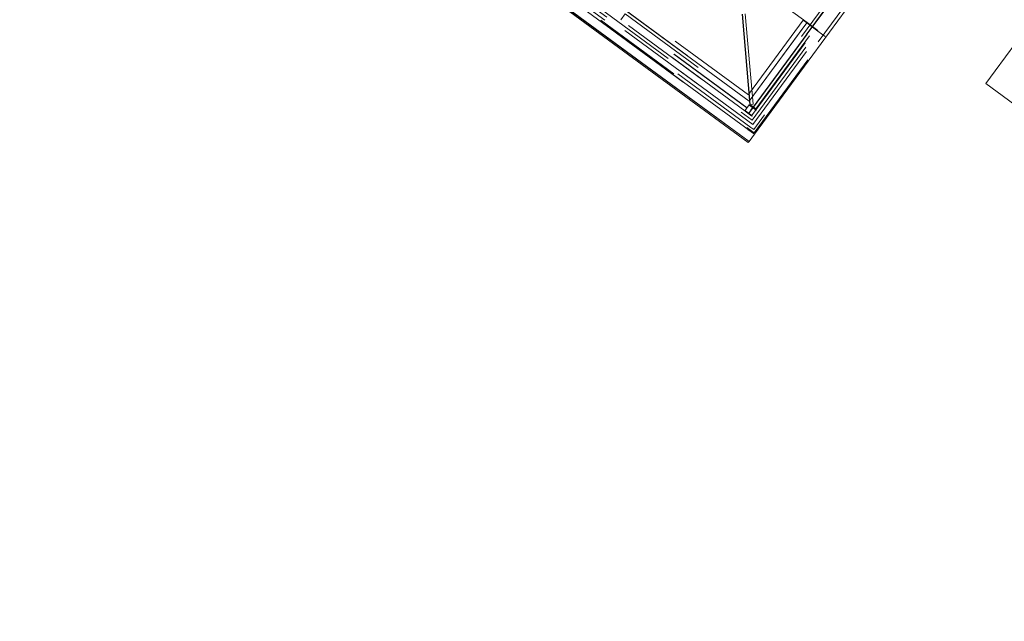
# Model space of a CAD drawing. Header units: metres. Extents: x 135583 to 135939, y 457896 to 458258.
# Tile 1 of 256: x 135609 to 135631, y 458030 to 458044. Entities that reach past the tile are written whole.
import ezdxf

# ---------------------------------------------------------------- set-up
doc = ezdxf.new("R2010")
doc.units = ezdxf.units.M
doc.linetypes.add('Hidden', pattern=[4, 2, -2])
doc.layers.add('NIEUWE INSTALLATIE', color=250, linetype='Continuous', lineweight=0)

msp = doc.modelspace()

# ---------------------------------------------------------------- linework, layer by layer
at = {"layer": 'NIEUWE INSTALLATIE'}
for p, q in [((135630.698, 458042.386), (135657.045, 458078.248)), ((135609.308, 458052.796), (135625.385, 458040.984)), ((135625.25, 458040.801), (135609.173, 458052.612)), ((135625.268, 458040.824), (135609.19, 458052.636)), ((135625.269, 458040.826), (135609.192, 458052.638)), ((135615.844, 458048.646), (135625.273, 458041.718)), ((135615.844, 458048.646), (135625.273, 458041.718)), ((135625.385, 458040.984), (135628.035, 458044.591)), ((135625.273, 458041.718), (135626.54, 458043.443)), ((135625.273, 458041.718), (135626.54, 458043.443)), ((135626.54, 458043.443), (135626.782, 458043.265)), ((135626.54, 458043.443), (135626.782, 458043.265)), ((135626.788, 458043.273), (135626.546, 458043.451)), ((135626.788, 458043.273), (135626.546, 458043.451)), ((135630.698, 458042.386), (135630.491, 458042.104)), ((135646.649, 458030.233), (135630.491, 458042.104)), ((135625.268, 458040.824), (135625.25, 458040.801)), ((135625.269, 458040.826), (135625.268, 458040.824)), ((135625.385, 458040.984), (135625.269, 458040.826))]:
    msp.add_line(p, q, dxfattribs=at)
at = {"layer": 'NIEUWE INSTALLATIE', "linetype": 'Hidden'}
for p, q in [((135609.308, 458052.796), (135625.24, 458041.091)), ((135625.305, 458041.137), (135609.413, 458052.812)), ((135625.305, 458041.137), (135609.413, 458052.812)), ((135609.713, 458052.857), (135625.323, 458041.389)), ((135609.713, 458052.857), (135625.323, 458041.389)), ((135609.633, 458052.749), (135625.352, 458041.201)), ((135625.352, 458041.2), (135609.633, 458052.749)), ((135609.633, 458052.749), (135625.352, 458041.201)), ((135625.352, 458041.2), (135609.633, 458052.749)), ((135615.844, 458048.646), (135625.273, 458041.718)), ((135615.844, 458048.646), (135625.273, 458041.718)), ((135625.252, 458041.858), (135615.903, 458048.726)), ((135625.252, 458041.858), (135615.903, 458048.726)), ((135615.425, 458048.581), (135625.337, 458041.299)), ((135615.425, 458048.581), (135625.337, 458041.299)), ((135615.548, 458048.243), (135625.38, 458041.019)), ((135615.548, 458048.243), (135625.38, 458041.019)), ((135625.323, 458041.389), (135630.279, 458048.136)), ((135625.323, 458041.389), (135630.279, 458048.136)), ((135625.337, 458041.299), (135630.37, 458048.149)), ((135625.337, 458041.299), (135630.37, 458048.149)), ((135626.546, 458043.451), (135621.751, 458046.974)), ((135626.546, 458043.451), (135621.751, 458046.974)), ((135625.287, 458041.641), (135624.841, 458046.757)), ((135625.287, 458041.641), (135624.841, 458046.757)), ((135625.294, 458041.641), (135624.848, 458046.758)), ((135625.294, 458041.641), (135624.848, 458046.758)), ((135625.356, 458041.65), (135624.91, 458046.767)), ((135625.356, 458041.65), (135624.91, 458046.767)), ((135627.609, 458044.758), (135625.309, 458041.627)), ((135627.609, 458044.758), (135625.309, 458041.627)), ((135627.609, 458044.758), (135625.309, 458041.627)), ((135627.709, 458044.788), (135625.343, 458041.572)), ((135627.709, 458044.788), (135625.343, 458041.572)), ((135627.716, 458044.783), (135625.35, 458041.567)), ((135627.716, 458044.783), (135625.35, 458041.567)), ((135625.358, 458041.587), (135627.681, 458044.749)), ((135625.358, 458041.587), (135627.681, 458044.749)), ((135625.364, 458041.582), (135627.688, 458044.745)), ((135625.364, 458041.582), (135627.688, 458044.745)), ((135625.352, 458041.201), (135627.91, 458044.683)), ((135625.352, 458041.201), (135627.91, 458044.683)), ((135627.974, 458044.635), (135625.369, 458041.089)), ((135627.974, 458044.635), (135625.369, 458041.089)), ((135625.385, 458040.984), (135628.035, 458044.591)), ((135625.417, 458041.547), (135627.717, 458044.678)), ((135625.417, 458041.547), (135627.717, 458044.678)), ((135625.417, 458041.547), (135627.717, 458044.678)), ((135622.439, 458043.515), (135622.534, 458043.644)), ((135622.439, 458043.515), (135622.534, 458043.644)), ((135622.534, 458043.644), (135625.27, 458041.634)), ((135622.534, 458043.644), (135625.27, 458041.634)), ((135625.175, 458041.505), (135622.439, 458043.515)), ((135625.175, 458041.505), (135622.439, 458043.515)), ((135625.221, 458041.567), (135622.485, 458043.577)), ((135625.221, 458041.567), (135622.485, 458043.577)), ((135625.224, 458041.572), (135622.489, 458043.582)), ((135625.224, 458041.572), (135622.489, 458043.582)), ((135626.46, 458043.502), (135625.252, 458041.858)), ((135626.46, 458043.502), (135625.252, 458041.858)), ((135625.273, 458041.718), (135626.546, 458043.451)), ((135625.273, 458041.718), (135626.546, 458043.451)), ((135626.54, 458043.443), (135626.46, 458043.502)), ((135626.54, 458043.443), (135626.46, 458043.502)), ((135626.943, 458043.147), (135626.782, 458043.265)), ((135626.943, 458043.147), (135626.782, 458043.265)), ((135625.38, 458041.019), (135626.943, 458043.147)), ((135625.38, 458041.019), (135626.943, 458043.147)), ((135625.27, 458041.634), (135625.175, 458041.505)), ((135625.27, 458041.634), (135625.175, 458041.505)), ((135625.188, 458041.501), (135625.182, 458041.493)), ((135625.188, 458041.501), (135625.182, 458041.493)), ((135625.188, 458041.501), (135625.182, 458041.493)), ((135625.182, 458041.493), (135625.327, 458041.386)), ((135625.182, 458041.493), (135625.327, 458041.386)), ((135625.182, 458041.493), (135625.327, 458041.386)), ((135625.246, 458041.458), (135625.188, 458041.501)), ((135625.246, 458041.458), (135625.188, 458041.501)), ((135625.246, 458041.458), (135625.188, 458041.501)), ((135625.339, 458041.56), (135625.267, 458041.461)), ((135625.339, 458041.56), (135625.267, 458041.461)), ((135625.339, 458041.56), (135625.267, 458041.461)), ((135625.272, 458041.458), (135625.344, 458041.556)), ((135625.272, 458041.458), (135625.344, 458041.556)), ((135625.272, 458041.458), (135625.344, 458041.556)), ((135625.283, 458041.631), (135625.278, 458041.623)), ((135625.283, 458041.631), (135625.278, 458041.623)), ((135625.283, 458041.631), (135625.278, 458041.623)), ((135625.278, 458041.623), (135625.336, 458041.581)), ((135625.278, 458041.623), (135625.336, 458041.581)), ((135625.278, 458041.623), (135625.336, 458041.581)), ((135625.428, 458041.524), (135625.283, 458041.631)), ((135625.428, 458041.524), (135625.283, 458041.631)), ((135625.428, 458041.524), (135625.283, 458041.631)), ((135625.289, 458041.641), (135625.287, 458041.641)), ((135625.289, 458041.641), (135625.287, 458041.641)), ((135625.352, 458041.65), (135625.302, 458041.645)), ((135625.352, 458041.65), (135625.302, 458041.645)), ((135625.417, 458041.547), (135625.309, 458041.627)), ((135625.417, 458041.547), (135625.309, 458041.627)), ((135625.417, 458041.547), (135625.309, 458041.627)), ((135625.343, 458041.572), (135625.31, 458041.526)), ((135625.343, 458041.572), (135625.31, 458041.526)), ((135625.31, 458041.526), (135625.316, 458041.521)), ((135625.31, 458041.526), (135625.316, 458041.521)), ((135625.316, 458041.521), (135625.35, 458041.567)), ((135625.316, 458041.521), (135625.35, 458041.567)), ((135625.35, 458041.567), (135625.343, 458041.572)), ((135625.35, 458041.567), (135625.343, 458041.572)), ((135625.364, 458041.582), (135625.358, 458041.587)), ((135625.364, 458041.582), (135625.358, 458041.587)), ((135625.365, 458041.559), (135625.423, 458041.517)), ((135625.365, 458041.559), (135625.423, 458041.517)), ((135625.365, 458041.559), (135625.423, 458041.517)), ((135625.392, 458041.634), (135625.399, 458041.629)), ((135625.392, 458041.634), (135625.399, 458041.629)), ((135625.423, 458041.517), (135625.428, 458041.524)), ((135625.423, 458041.517), (135625.428, 458041.524)), ((135625.423, 458041.517), (135625.428, 458041.524)), ((135625.333, 458041.394), (135625.275, 458041.437)), ((135625.333, 458041.394), (135625.275, 458041.437)), ((135625.333, 458041.394), (135625.275, 458041.437)), ((135625.327, 458041.386), (135625.333, 458041.394)), ((135625.327, 458041.386), (135625.333, 458041.394)), ((135625.327, 458041.386), (135625.333, 458041.394)), ((135625.24, 458041.091), (135625.385, 458040.984)), ((135625.369, 458041.089), (135625.305, 458041.137)), ((135625.369, 458041.089), (135625.305, 458041.137)), ((135625.352, 458041.2), (135625.352, 458041.201)), ((135625.352, 458041.2), (135625.352, 458041.201))]:
    msp.add_line(p, q, dxfattribs=at)
for centre, major_axis, ratio, start_param, end_param in [((135625.255, 458041.47), (0.0146, -0.0036), 1, 4.31969, 5.890486), ((135625.255, 458041.47), (0.0146, -0.0036), 1, 4.31969, 5.890486), ((135625.255, 458041.47), (0.0146, -0.0036), 1, 4.31969, 5.890486), ((135625.284, 458041.449), (0.0089, 0.0121), 1, 1.570796, 3.141593), ((135625.284, 458041.449), (0.0089, 0.0121), 1, 1.570796, 3.141593), ((135625.284, 458041.449), (0.0089, 0.0121), 1, 1.570796, 3.141593), ((135625.289, 458041.641), (-0.00448, -0.00039), 0.054901, 1.570796, 3.141593), ((135625.289, 458041.641), (-0.00448, -0.00039), 0.054901, 1.570796, 3.141593), ((135625.302, 458041.645), (-0.00897, -0.00078), 0.054901, 4.712389, 6.283185), ((135625.302, 458041.645), (-0.00897, -0.00078), 0.054901, 4.712389, 6.283185), ((135625.327, 458041.569), (0.0089, 0.0121), 1, 4.712389, 6.283185), ((135625.327, 458041.569), (0.0089, 0.0121), 1, 4.712389, 6.283185), ((135625.327, 458041.569), (0.0089, 0.0121), 1, 4.712389, 6.283185), ((135625.356, 458041.547), (0.0089, 0.0121), 1, 0, 1.570796), ((135625.356, 458041.547), (0.0089, 0.0121), 1, 0, 1.570796), ((135625.356, 458041.547), (0.0089, 0.0121), 1, 0, 1.570796), ((135625.352, 458041.65), (-0.00448, -0.00039), 0.054901, 1.570796, 3.141593), ((135625.352, 458041.65), (-0.00448, -0.00039), 0.054901, 1.570796, 3.141593)]:
    msp.add_ellipse(centre, major_axis=major_axis, ratio=ratio, start_param=start_param, end_param=end_param, dxfattribs=at)

doc.saveas('drawing.dxf')
